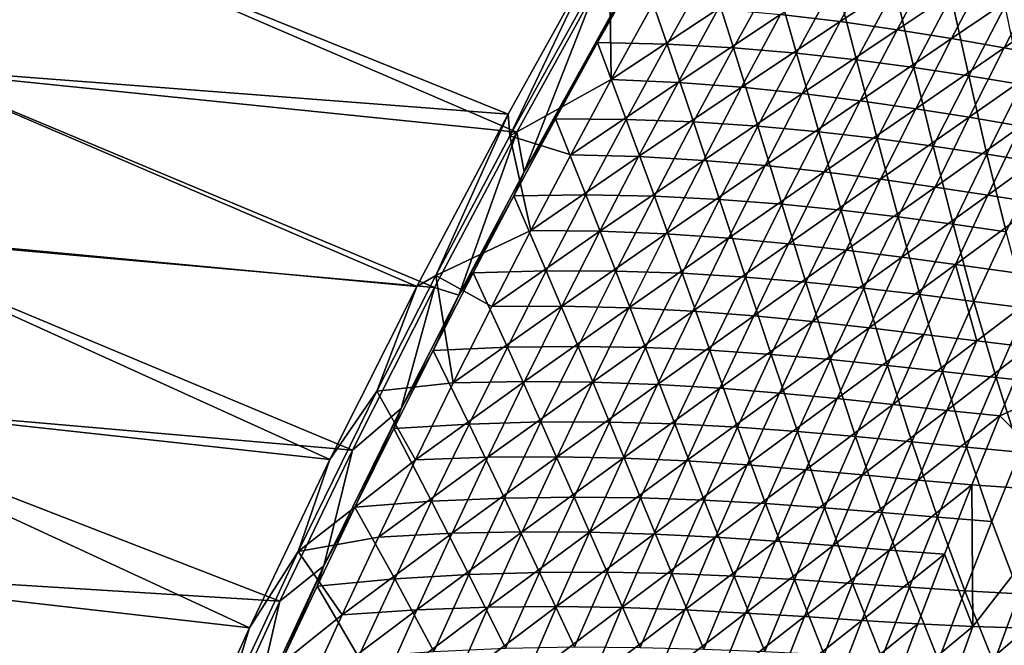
# Model space of a CAD drawing. Header units: metres. Extents: x 0 to 1400, y -1400 to 0.
# Tile 105 of 256: x 109 to 199, y -570 to -513. Entities that reach past the tile are written whole.
import ezdxf

# ---------------------------------------------------------------- set-up
doc = ezdxf.new("R2010")
doc.units = ezdxf.units.M

msp = doc.modelspace()

# ---------------------------------------------------------------- linework, layer by layer
at = {"layer": 'None'}
for points in [[(154.004517, -521.809082, -32.170078), (99.044113, -517.588684, -3), (106.793953, -502.7901, -3)], [(99.778801, -517.852112), (154.800491, -523.473022, -29.585218), (107.521416, -503.071198)], [(161.92189, -507.538605, -32.165817), (154.004517, -521.809082, -32.170078), (106.793953, -502.7901, -3)], [(154.800491, -523.473022, -29.585218), (162.015945, -510.405243, -29.581293), (107.521416, -503.071198)], [(178.959274, -512.688232, -115.787369), (187.94751, -506.800171, -143.575409), (184.415466, -513.336426, -143.552765)], [(184.415466, -513.336426, -143.552765), (187.94751, -506.800171, -143.575409), (193.066284, -507.619263, -171.39653)], [(154.004517, -521.809082, -32.170078), (161.92189, -507.538605, -32.165817), (154.153366, -523.808105, -32.845406)], [(161.92189, -507.538605, -32.165817), (163.292206, -507.348785, -32.845406), (154.153366, -523.808105, -32.845406)], [(154.153366, -523.808105, -32.845406), (163.292206, -507.348785, -32.845406), (163.442337, -518.638855, -60.41724)], [(163.292206, -507.348785, -32.845406), (167.212891, -511.788879, -60.424896), (163.442337, -518.638855, -60.41724)], [(184.415466, -513.336426, -143.552765), (193.066284, -507.619263, -171.39653), (189.628723, -514.079712, -171.370544)], [(189.628723, -514.079712, -171.370544), (193.066284, -507.619263, -171.39653), (197.970154, -508.499908, -199.264771)], [(166.125, -508.30957, -32.233372), (165.278, -509.351685, -30.919647), (162.202347, -515.258606, -32.226608)], [(166.125, -508.30957, -32.233372), (162.202347, -515.258606, -32.226608), (168.584473, -515.410217, -59.823441)], [(166.125, -508.30957, -32.233372), (168.584473, -515.410217, -59.823441), (172.401413, -508.572144, -59.83791)], [(172.401413, -508.572144, -59.83791), (168.584473, -515.410217, -59.823441), (174.646896, -515.740356, -87.490707)], [(172.401413, -508.572144, -59.83791), (174.646896, -515.740356, -87.490707), (178.361099, -509.003387, -87.510811)], [(189.628723, -514.079712, -171.370544), (197.970154, -508.499908, -199.264771), (194.625214, -514.890564, -199.236404)], [(194.625214, -514.890564, -199.236404), (197.970154, -508.499908, -199.264771), (202.684906, -509.41571, -227.175491)], [(165.278, -509.351685, -30.919647), (155.471771, -527.081665, -30.914158), (162.202347, -515.258606, -32.226608)], [(155.471771, -527.081665, -30.914158), (165.278, -509.351685, -30.919647), (162.015945, -510.405243, -29.581293)], [(178.361099, -509.003387, -87.510811), (174.646896, -515.740356, -87.490707), (180.413223, -516.22168, -115.216347)], [(180.413223, -516.22168, -115.216347), (184.02771, -509.576935, -115.24147), (178.361099, -509.003387, -87.510811)], [(194.625214, -514.890564, -199.236404), (202.684906, -509.41571, -227.175491), (199.430984, -515.741455, -227.145645)], [(199.430984, -515.741455, -227.145645), (202.684906, -509.41571, -227.175491), (207.236252, -510.340118, -255.124084)], [(154.800491, -523.473022, -29.585218), (155.471771, -527.081665, -30.914158), (162.015945, -510.405243, -29.581293)], [(185.909164, -516.826721, -142.995682), (184.02771, -509.576935, -115.24147), (180.413223, -516.22168, -115.216347)], [(184.02771, -509.576935, -115.24147), (185.909164, -516.826721, -142.995682), (189.42662, -510.266205, -143.025238)], [(189.42662, -510.266205, -143.025238), (185.909164, -516.826721, -142.995682), (191.161133, -517.527832, -170.826309)], [(191.161133, -517.527832, -170.826309), (194.583801, -511.044647, -170.859314), (189.42662, -510.266205, -143.025238)], [(199.430984, -515.741455, -227.145645), (207.236252, -510.340118, -255.124084), (204.072098, -516.604919, -255.093491)], [(196.195419, -518.297363, -198.704636), (194.583801, -511.044647, -170.859314), (191.161133, -517.527832, -170.826309)], [(194.583801, -511.044647, -170.859314), (196.195419, -518.297363, -198.704636), (199.525238, -511.885529, -198.740051)], [(163.442337, -518.638855, -60.41724), (167.212891, -511.788879, -60.424896), (173.233673, -512.163269, -88.076828)], [(163.442337, -518.638855, -60.41724), (173.233673, -512.163269, -88.076828), (169.565598, -518.912415, -88.063499)], [(169.565598, -518.912415, -88.063499), (173.233673, -512.163269, -88.076828), (178.959274, -512.688232, -115.787369)], [(199.525238, -511.885529, -198.740051), (196.195419, -518.297363, -198.704636), (201.038315, -519.107483, -226.626587)], [(169.565598, -518.912415, -88.063499), (178.959274, -512.688232, -115.787369), (175.390976, -519.34552, -115.768982)], [(175.390976, -519.34552, -115.768982), (178.959274, -512.688232, -115.787369), (184.415466, -513.336426, -143.552765)], [(175.390976, -519.34552, -115.768982), (184.415466, -513.336426, -143.552765), (180.944489, -519.909851, -143.529984)], [(180.944489, -519.909851, -143.529984), (184.415466, -513.336426, -143.552765), (189.628723, -514.079712, -171.370544)], [(180.944489, -519.909851, -143.529984), (189.628723, -514.079712, -171.370544), (186.253052, -520.576172, -171.344391)], [(186.253052, -520.576172, -171.344391), (189.628723, -514.079712, -171.370544), (194.625214, -514.890564, -199.236404)], [(186.253052, -520.576172, -171.344391), (194.625214, -514.890564, -199.236404), (191.343094, -521.315979, -199.20787)], [(191.343094, -521.315979, -199.20787), (194.625214, -514.890564, -199.236404), (199.430984, -515.741455, -227.145645)], [(162.202347, -515.258606, -32.226608), (155.471771, -527.081665, -30.914158), (158.340622, -522.248901, -32.219654)], [(164.828384, -522.288635, -59.808727), (162.202347, -515.258606, -32.226608), (158.340622, -522.248901, -32.219654)], [(162.202347, -515.258606, -32.226608), (164.828384, -522.288635, -59.808727), (168.584473, -515.410217, -59.823441)], [(168.584473, -515.410217, -59.823441), (164.828384, -522.288635, -59.808727), (170.993759, -522.516724, -87.470329)], [(168.584473, -515.410217, -59.823441), (170.993759, -522.516724, -87.470329), (174.646896, -515.740356, -87.490707)], [(174.646896, -515.740356, -87.490707), (170.993759, -522.516724, -87.470329), (176.860275, -522.904846, -115.190918)], [(174.646896, -515.740356, -87.490707), (176.860275, -522.904846, -115.190918), (180.413223, -516.22168, -115.216347)], [(191.343094, -521.315979, -199.20787), (199.430984, -515.741455, -227.145645), (196.240936, -522.100769, -227.115601)], [(196.240936, -522.100769, -227.115601), (199.430984, -515.741455, -227.145645), (204.072098, -516.604919, -255.093491)], [(180.413223, -516.22168, -115.216347), (176.860275, -522.904846, -115.190918), (182.453903, -523.4245, -142.96579)], [(182.453903, -523.4245, -142.96579), (185.909164, -516.826721, -142.995682), (180.413223, -516.22168, -115.216347)], [(196.240936, -522.100769, -227.115601), (204.072098, -516.604919, -255.093491), (200.972916, -522.9021, -255.062714)], [(145.650894, -537.591614, -32.174992), (91.568748, -532.52771, -3), (99.044113, -517.588684, -3)], [(154.004517, -521.809082, -32.170078), (145.650894, -537.591614, -32.174992), (99.044113, -517.588684, -3)], [(187.801483, -524.04718, -170.792953), (185.909164, -516.826721, -142.995682), (182.453903, -523.4245, -142.96579)], [(185.909164, -516.826721, -142.995682), (187.801483, -524.04718, -170.792953), (191.161133, -517.527832, -170.826309)], [(191.161133, -517.527832, -170.826309), (187.801483, -524.04718, -170.792953), (192.929581, -524.74408, -198.668823)], [(192.929581, -524.74408, -198.668823), (196.195419, -518.297363, -198.704636), (191.161133, -517.527832, -170.826309)], [(92.310234, -532.773315), (147.273834, -537.701843, -29.589657), (99.778801, -517.852112)], [(147.273834, -537.701843, -29.589657), (154.800491, -523.473022, -29.585218), (99.778801, -517.852112)], [(197.864761, -525.486572, -226.589233), (196.195419, -518.297363, -198.704636), (192.929581, -524.74408, -198.668823)], [(196.195419, -518.297363, -198.704636), (197.864761, -525.486572, -226.589233), (201.038315, -519.107483, -226.626587)], [(154.153366, -523.808105, -32.845406), (163.442337, -518.638855, -60.41724), (159.732498, -525.528687, -60.409531)], [(159.732498, -525.528687, -60.409531), (163.442337, -518.638855, -60.41724), (169.565598, -518.912415, -88.063499)], [(159.732498, -525.528687, -60.409531), (169.565598, -518.912415, -88.063499), (165.958435, -525.700439, -88.050095)], [(165.958435, -525.700439, -88.050095), (169.565598, -518.912415, -88.063499), (175.390976, -519.34552, -115.768982)], [(165.958435, -525.700439, -88.050095), (175.390976, -519.34552, -115.768982), (171.883972, -526.040649, -115.750488)], [(171.883972, -526.040649, -115.750488), (175.390976, -519.34552, -115.768982), (180.944489, -519.909851, -143.529984)], [(201.038315, -519.107483, -226.626587), (197.864761, -525.486572, -226.589233), (202.633865, -526.24585, -254.550766)], [(171.883972, -526.040649, -115.750488), (180.944489, -519.909851, -143.529984), (177.535416, -526.519897, -143.50708)], [(177.535416, -526.519897, -143.50708), (180.944489, -519.909851, -143.529984), (186.253052, -520.576172, -171.344391)], [(177.535416, -526.519897, -143.50708), (186.253052, -520.576172, -171.344391), (182.940048, -527.108093, -171.318085)], [(182.940048, -527.108093, -171.318085), (186.253052, -520.576172, -171.344391), (191.343094, -521.315979, -199.20787)], [(145.650894, -537.591614, -32.174992), (154.004517, -521.809082, -32.170078), (147.38118, -536.577393, -32.845394)], [(154.004517, -521.809082, -32.170078), (154.153366, -523.808105, -32.845406), (147.38118, -536.577393, -32.845394)], [(182.940048, -527.108093, -171.318085), (191.343094, -521.315979, -199.20787), (188.124542, -527.775635, -199.179169)], [(188.124542, -527.775635, -199.179169), (191.343094, -521.315979, -199.20787), (196.240936, -522.100769, -227.115601)], [(188.124542, -527.775635, -199.179169), (196.240936, -522.100769, -227.115601), (193.115463, -528.493103, -227.085373)], [(193.115463, -528.493103, -227.085373), (196.240936, -522.100769, -227.115601), (200.972916, -522.9021, -255.062714)], [(155.471771, -527.081665, -30.914158), (154.54071, -529.280151, -32.212513), (158.340622, -522.248901, -32.219654)], [(158.340622, -522.248901, -32.219654), (154.54071, -529.280151, -32.212513), (161.133987, -529.207153, -59.79377)], [(161.133987, -529.207153, -59.79377), (164.828384, -522.288635, -59.808727), (158.340622, -522.248901, -32.219654)], [(167.402512, -529.332092, -87.449677), (164.828384, -522.288635, -59.808727), (161.133987, -529.207153, -59.79377)], [(164.828384, -522.288635, -59.808727), (167.402512, -529.332092, -87.449677), (170.993759, -522.516724, -87.470329)], [(170.993759, -522.516724, -87.470329), (167.402512, -529.332092, -87.449677), (173.369614, -529.625916, -115.165184)], [(170.993759, -522.516724, -87.470329), (173.369614, -529.625916, -115.165184), (176.860275, -522.904846, -115.190918)], [(176.860275, -522.904846, -115.190918), (173.369614, -529.625916, -115.165184), (179.061554, -530.059143, -142.935562)], [(176.860275, -522.904846, -115.190918), (179.061554, -530.059143, -142.935562), (182.453903, -523.4245, -142.96579)], [(193.115463, -528.493103, -227.085373), (200.972916, -522.9021, -255.062714), (197.939331, -529.231018, -255.031754)], [(197.939331, -529.231018, -255.031754), (200.972916, -522.9021, -255.062714), (205.565536, -523.691467, -283.045471)], [(147.273834, -537.701843, -29.589657), (149.49202, -538.398865, -30.910528), (154.800491, -523.473022, -29.585218)], [(147.38118, -536.577393, -32.845394), (154.153366, -523.808105, -32.845406), (156.084381, -532.457825, -60.401775)], [(149.49202, -538.398865, -30.910528), (155.471771, -527.081665, -30.914158), (154.800491, -523.473022, -29.585218)], [(156.084381, -532.457825, -60.401775), (154.153366, -523.808105, -32.845406), (159.732498, -525.528687, -60.409531)], [(182.453903, -523.4245, -142.96579), (179.061554, -530.059143, -142.935562), (184.505508, -530.602173, -170.759232)], [(184.505508, -530.602173, -170.759232), (187.801483, -524.04718, -170.792953), (182.453903, -523.4245, -142.96579)], [(197.939331, -529.231018, -255.031754), (205.565536, -523.691467, -283.045471), (202.622955, -529.959961, -283.014496)], [(189.728348, -531.225342, -198.632645), (187.801483, -524.04718, -170.792953), (184.505508, -530.602173, -170.759232)], [(187.801483, -524.04718, -170.792953), (189.728348, -531.225342, -198.632645), (192.929581, -524.74408, -198.668823)], [(192.929581, -524.74408, -198.668823), (189.728348, -531.225342, -198.632645), (194.756851, -531.898926, -226.551498)], [(194.756851, -531.898926, -226.551498), (197.864761, -525.486572, -226.589233), (192.929581, -524.74408, -198.668823)], [(156.084381, -532.457825, -60.401775), (159.732498, -525.528687, -60.409531), (165.958435, -525.700439, -88.050095)], [(156.084381, -532.457825, -60.401775), (165.958435, -525.700439, -88.050095), (162.413116, -532.526794, -88.036621)], [(162.413116, -532.526794, -88.036621), (165.958435, -525.700439, -88.050095), (171.883972, -526.040649, -115.750488)], [(199.618118, -532.593262, -254.512344), (197.864761, -525.486572, -226.589233), (194.756851, -531.898926, -226.551498)], [(197.864761, -525.486572, -226.589233), (199.618118, -532.593262, -254.512344), (202.633865, -526.24585, -254.550766)], [(162.413116, -532.526794, -88.036621), (171.883972, -526.040649, -115.750488), (168.439178, -532.77301, -115.731895)], [(168.439178, -532.77301, -115.731895), (171.883972, -526.040649, -115.750488), (177.535416, -526.519897, -143.50708)], [(168.439178, -532.77301, -115.731895), (177.535416, -526.519897, -143.50708), (174.189117, -533.166138, -143.484039)], [(174.189117, -533.166138, -143.484039), (177.535416, -526.519897, -143.50708), (182.940048, -527.108093, -171.318085)], [(155.471771, -527.081665, -30.914158), (149.49202, -538.398865, -30.910528), (154.54071, -529.280151, -32.212513)], [(174.189117, -533.166138, -143.484039), (182.940048, -527.108093, -171.318085), (179.690521, -533.674988, -171.291626)], [(179.690521, -533.674988, -171.291626), (182.940048, -527.108093, -171.318085), (188.124542, -527.775635, -199.179169)], [(179.690521, -533.674988, -171.291626), (188.124542, -527.775635, -199.179169), (184.970306, -534.269043, -199.150299)], [(184.970306, -534.269043, -199.150299), (188.124542, -527.775635, -199.179169), (193.115463, -528.493103, -227.085373)], [(149.49202, -538.398865, -30.910528), (150.803467, -536.351807, -32.205185), (154.54071, -529.280151, -32.212513)], [(154.54071, -529.280151, -32.212513), (150.803467, -536.351807, -32.205185), (157.502136, -536.165161, -59.778572)], [(154.54071, -529.280151, -32.212513), (157.502136, -536.165161, -59.778572), (161.133987, -529.207153, -59.79377)], [(161.133987, -529.207153, -59.79377), (157.502136, -536.165161, -59.778572), (163.873932, -536.186096, -87.428757)], [(163.873932, -536.186096, -87.428757), (167.402512, -529.332092, -87.449677), (161.133987, -529.207153, -59.79377)], [(169.942001, -536.384521, -115.13916), (167.402512, -529.332092, -87.449677), (163.873932, -536.186096, -87.428757)], [(167.402512, -529.332092, -87.449677), (169.942001, -536.384521, -115.13916), (173.369614, -529.625916, -115.165184)], [(184.970306, -534.269043, -199.150299), (193.115463, -528.493103, -227.085373), (190.055222, -534.917847, -227.054993)], [(190.055222, -534.917847, -227.054993), (193.115463, -528.493103, -227.085373), (197.939331, -529.231018, -255.031754)], [(190.055222, -534.917847, -227.054993), (197.939331, -529.231018, -255.031754), (194.972015, -535.591125, -255.000626)], [(194.972015, -535.591125, -255.000626), (197.939331, -529.231018, -255.031754), (202.622955, -529.959961, -283.014496)], [(173.369614, -529.625916, -115.165184), (169.942001, -536.384521, -115.13916), (175.732819, -536.730164, -142.905014)], [(173.369614, -529.625916, -115.165184), (175.732819, -536.730164, -142.905014), (179.061554, -530.059143, -142.935562)], [(179.061554, -530.059143, -142.935562), (175.732819, -536.730164, -142.905014), (181.273911, -537.192383, -170.725174)], [(179.061554, -530.059143, -142.935562), (181.273911, -537.192383, -170.725174), (184.505508, -530.602173, -170.759232)], [(194.972015, -535.591125, -255.000626), (202.622955, -529.959961, -283.014496), (204.410156, -536.888916, -311.00415)], [(184.505508, -530.602173, -170.759232), (181.273911, -537.192383, -170.725174), (186.592361, -537.74054, -198.596115)], [(186.592361, -537.74054, -198.596115), (189.728348, -531.225342, -198.632645), (184.505508, -530.602173, -170.759232)], [(191.715164, -538.344055, -226.513397), (189.728348, -531.225342, -198.632645), (186.592361, -537.74054, -198.596115)], [(189.728348, -531.225342, -198.632645), (191.715164, -538.344055, -226.513397), (194.756851, -531.898926, -226.551498)], [(194.756851, -531.898926, -226.551498), (191.715164, -538.344055, -226.513397), (196.669632, -538.972107, -254.473541)], [(196.669632, -538.972107, -254.473541), (199.618118, -532.593262, -254.512344), (194.756851, -531.898926, -226.551498)], [(137.676559, -553.445251, -32.18013), (84.373398, -547.603638, -3), (91.568748, -532.52771, -3)], [(85.121246, -547.831238), (139.755859, -552.597595, -29.594482), (92.310234, -532.773315)], [(145.650894, -537.591614, -32.174992), (137.676559, -553.445251, -32.18013), (91.568748, -532.52771, -3)], [(139.755859, -552.597595, -29.594482), (147.273834, -537.701843, -29.589657), (92.310234, -532.773315)], [(152.498947, -539.425781, -60.393974), (147.38118, -536.577393, -32.845394), (156.084381, -532.457825, -60.401775)], [(152.498947, -539.425781, -60.393974), (156.084381, -532.457825, -60.401775), (162.413116, -532.526794, -88.036621)], [(152.498947, -539.425781, -60.393974), (162.413116, -532.526794, -88.036621), (158.930588, -539.390991, -88.023079)], [(158.930588, -539.390991, -88.023079), (162.413116, -532.526794, -88.036621), (168.439178, -532.77301, -115.731895)], [(158.930588, -539.390991, -88.023079), (168.439178, -532.77301, -115.731895), (165.05748, -539.542175, -115.713219)], [(165.05748, -539.542175, -115.713219), (168.439178, -532.77301, -115.731895), (174.189117, -533.166138, -143.484039)], [(201.483261, -539.594177, -282.473602), (199.618118, -532.593262, -254.512344), (196.669632, -538.972107, -254.473541)], [(165.05748, -539.542175, -115.713219), (174.189117, -533.166138, -143.484039), (170.906403, -539.847961, -143.460892)], [(170.906403, -539.847961, -143.460892), (174.189117, -533.166138, -143.484039), (179.690521, -533.674988, -171.291626)], [(170.906403, -539.847961, -143.460892), (179.690521, -533.674988, -171.291626), (176.505249, -540.276306, -171.265045)], [(176.505249, -540.276306, -171.265045), (179.690521, -533.674988, -171.291626), (184.970306, -534.269043, -199.150299)], [(176.505249, -540.276306, -171.265045), (184.970306, -534.269043, -199.150299), (181.881134, -540.795532, -199.121307)], [(181.881134, -540.795532, -199.121307), (184.970306, -534.269043, -199.150299), (190.055222, -534.917847, -227.054993)], [(181.881134, -540.795532, -199.121307), (190.055222, -534.917847, -227.054993), (187.060944, -541.374451, -227.02446)], [(187.060944, -541.374451, -227.02446), (190.055222, -534.917847, -227.054993), (194.972015, -535.591125, -255.000626)], [(194.972015, -535.591125, -255.000626), (192.071579, -541.98175, -254.969345), (187.060944, -541.374451, -227.02446)], [(196.940201, -542.585938, -282.952026), (192.071579, -541.98175, -254.969345), (194.972015, -535.591125, -255.000626)], [(204.410156, -536.888916, -311.00415), (196.940201, -542.585938, -282.952026), (194.972015, -535.591125, -255.000626)], [(145.650894, -537.591614, -32.174992), (147.38118, -536.577393, -32.845394), (141.964661, -547.181335, -32.845367)], [(141.964661, -547.181335, -32.845367), (147.38118, -536.577393, -32.845394), (148.977173, -546.432068, -60.386139)], [(150.803467, -536.351807, -32.205185), (149.49202, -538.398865, -30.910528), (147.129807, -543.463379, -32.197666)], [(150.803467, -536.351807, -32.205185), (147.129807, -543.463379, -32.197666), (153.933655, -543.162292, -59.763138)], [(147.38118, -536.577393, -32.845394), (152.498947, -539.425781, -60.393974), (148.977173, -546.432068, -60.386139)], [(150.803467, -536.351807, -32.205185), (153.933655, -543.162292, -59.763138), (157.502136, -536.165161, -59.778572)], [(157.502136, -536.165161, -59.778572), (153.933655, -543.162292, -59.763138), (160.408829, -543.078186, -87.407578)], [(157.502136, -536.165161, -59.778572), (160.408829, -543.078186, -87.407578), (163.873932, -536.186096, -87.428757)], [(163.873932, -536.186096, -87.428757), (160.408829, -543.078186, -87.407578), (166.578201, -543.180237, -115.112846)], [(166.578201, -543.180237, -115.112846), (169.942001, -536.384521, -115.13916), (163.873932, -536.186096, -87.428757)], [(172.46843, -543.437073, -142.874161), (169.942001, -536.384521, -115.13916), (166.578201, -543.180237, -115.112846)], [(169.942001, -536.384521, -115.13916), (172.46843, -543.437073, -142.874161), (175.732819, -536.730164, -142.905014)], [(175.732819, -536.730164, -142.905014), (172.46843, -543.437073, -142.874161), (178.107361, -543.817261, -170.690796)], [(175.732819, -536.730164, -142.905014), (178.107361, -543.817261, -170.690796), (181.273911, -537.192383, -170.725174)], [(181.273911, -537.192383, -170.725174), (178.107361, -543.817261, -170.690796), (183.522263, -544.289185, -198.559235)], [(181.273911, -537.192383, -170.725174), (183.522263, -544.289185, -198.559235), (186.592361, -537.74054, -198.596115)], [(201.695084, -543.155518, -310.973724), (196.940201, -542.585938, -282.952026), (204.410156, -536.888916, -311.00415)], [(137.676559, -553.445251, -32.18013), (145.650894, -537.591614, -32.174992), (141.964661, -547.181335, -32.845367)], [(139.755859, -552.597595, -29.594482), (144.197769, -548.774658, -30.907118), (147.273834, -537.701843, -29.589657)], [(144.197769, -548.774658, -30.907118), (149.49202, -538.398865, -30.910528), (147.273834, -537.701843, -29.589657)], [(149.49202, -538.398865, -30.910528), (144.197769, -548.774658, -30.907118), (147.129807, -543.463379, -32.197666)], [(186.592361, -537.74054, -198.596115), (183.522263, -544.289185, -198.559235), (188.740311, -544.821228, -226.474945)], [(188.740311, -544.821228, -226.474945), (191.715164, -538.344055, -226.513397), (186.592361, -537.74054, -198.596115)], [(193.788971, -545.381836, -254.434387), (191.715164, -538.344055, -226.513397), (188.740311, -544.821228, -226.474945)], [(191.715164, -538.344055, -226.513397), (193.788971, -545.381836, -254.434387), (196.669632, -538.972107, -254.473541)], [(196.669632, -538.972107, -254.473541), (193.788971, -545.381836, -254.434387), (198.695969, -545.93927, -282.434631)], [(198.695969, -545.93927, -282.434631), (201.483261, -539.594177, -282.473602), (196.669632, -538.972107, -254.473541)], [(148.977173, -546.432068, -60.386139), (158.930588, -539.390991, -88.023079), (155.511765, -546.292542, -88.009476)], [(148.977173, -546.432068, -60.386139), (152.498947, -539.425781, -60.393974), (158.930588, -539.390991, -88.023079)], [(155.511765, -546.292542, -88.009476), (158.930588, -539.390991, -88.023079), (165.05748, -539.542175, -115.713219)], [(155.511765, -546.292542, -88.009476), (165.05748, -539.542175, -115.713219), (161.739777, -546.347595, -115.69445)], [(161.739777, -546.347595, -115.69445), (165.05748, -539.542175, -115.713219), (170.906403, -539.847961, -143.460892)], [(161.739777, -546.347595, -115.69445), (170.906403, -539.847961, -143.460892), (167.688141, -546.564941, -143.437637)], [(167.688141, -546.564941, -143.437637), (170.906403, -539.847961, -143.460892), (176.505249, -540.276306, -171.265045)], [(203.48909, -546.461975, -310.473175), (201.483261, -539.594177, -282.473602), (198.695969, -545.93927, -282.434631)], [(167.688141, -546.564941, -143.437637), (176.505249, -540.276306, -171.265045), (173.38504, -546.911438, -171.238342)], [(173.38504, -546.911438, -171.238342), (176.505249, -540.276306, -171.265045), (181.881134, -540.795532, -199.121307)], [(173.38504, -546.911438, -171.238342), (181.881134, -540.795532, -199.121307), (178.857758, -547.354675, -199.092163)], [(178.857758, -547.354675, -199.092163), (181.881134, -540.795532, -199.121307), (187.060944, -541.374451, -227.02446)], [(187.060944, -541.374451, -227.02446), (184.133286, -547.862366, -226.99379), (178.857758, -547.354675, -199.092163)], [(192.071579, -541.98175, -254.969345), (184.133286, -547.862366, -226.99379), (187.060944, -541.374451, -227.02446)], [(184.133286, -547.862366, -226.99379), (192.071579, -541.98175, -254.969345), (189.238663, -548.402283, -254.937912)], [(189.238663, -548.402283, -254.937912), (192.071579, -541.98175, -254.969345), (196.940201, -542.585938, -282.952026)], [(189.238663, -548.402283, -254.937912), (196.940201, -542.585938, -282.952026), (194.201202, -548.942139, -282.920593)], [(194.201202, -548.942139, -282.920593), (196.940201, -542.585938, -282.952026), (201.695084, -543.155518, -310.973724)], [(147.129807, -543.463379, -32.197666), (144.197769, -548.774658, -30.907118), (143.52066, -550.61438, -32.18996)], [(150.429474, -550.197998, -59.747475), (147.129807, -543.463379, -32.197666), (143.52066, -550.61438, -32.18996)], [(147.129807, -543.463379, -32.197666), (150.429474, -550.197998, -59.747475), (153.933655, -543.162292, -59.763138)], [(153.933655, -543.162292, -59.763138), (150.429474, -550.197998, -59.747475), (157.008072, -550.007935, -87.386147)], [(153.933655, -543.162292, -59.763138), (157.008072, -550.007935, -87.386147), (160.408829, -543.078186, -87.407578)], [(160.408829, -543.078186, -87.407578), (157.008072, -550.007935, -87.386147), (163.279037, -550.012451, -115.086258)], [(160.408829, -543.078186, -87.407578), (163.279037, -550.012451, -115.086258), (166.578201, -543.180237, -115.112846)], [(166.578201, -543.180237, -115.112846), (163.279037, -550.012451, -115.086258), (169.26918, -550.179382, -142.843002)], [(169.26918, -550.179382, -142.843002), (172.46843, -543.437073, -142.874161), (166.578201, -543.180237, -115.112846)], [(175.006577, -550.476318, -170.656082), (172.46843, -543.437073, -142.874161), (169.26918, -550.179382, -142.843002)], [(172.46843, -543.437073, -142.874161), (175.006577, -550.476318, -170.656082), (178.107361, -543.817261, -170.690796)], [(194.201202, -548.942139, -282.920593), (201.695084, -543.155518, -310.973724), (199.049362, -549.449463, -310.943176)], [(199.049362, -549.449463, -310.943176), (201.695084, -543.155518, -310.973724), (210.9776, -544.06488, -367.144104)], [(178.107361, -543.817261, -170.690796), (175.006577, -550.476318, -170.656082), (180.518738, -550.870667, -198.522049)], [(178.107361, -543.817261, -170.690796), (180.518738, -550.870667, -198.522049), (183.522263, -544.289185, -198.559235)], [(183.522263, -544.289185, -198.559235), (180.518738, -550.870667, -198.522049), (185.832916, -551.330017, -226.436172)], [(183.522263, -544.289185, -198.559235), (185.832916, -551.330017, -226.436172), (188.740311, -544.821228, -226.474945)], [(206.12883, -556.432251, -367.093872), (199.049362, -549.449463, -310.943176), (210.9776, -544.06488, -367.144104)], [(188.740311, -544.821228, -226.474945), (185.832916, -551.330017, -226.436172), (190.97673, -551.821777, -254.394897)], [(190.97673, -551.821777, -254.394897), (193.788971, -545.381836, -254.434387), (188.740311, -544.821228, -226.474945)], [(195.978073, -552.313293, -282.395325), (193.788971, -545.381836, -254.434387), (190.97673, -551.821777, -254.394897)], [(193.788971, -545.381836, -254.434387), (195.978073, -552.313293, -282.395325), (198.695969, -545.93927, -282.434631)], [(141.964661, -547.181335, -32.845367), (148.977173, -546.432068, -60.386139), (145.520065, -553.476074, -60.378269)], [(145.520065, -553.476074, -60.378269), (155.511765, -546.292542, -88.009476), (152.157608, -553.230896, -87.995811)], [(145.520065, -553.476074, -60.378269), (148.977173, -546.432068, -60.386139), (155.511765, -546.292542, -88.009476)], [(152.157608, -553.230896, -87.995811), (155.511765, -546.292542, -88.009476), (161.739777, -546.347595, -115.69445)], [(152.157608, -553.230896, -87.995811), (161.739777, -546.347595, -115.69445), (158.486938, -553.188721, -115.675606)], [(158.486938, -553.188721, -115.675606), (161.739777, -546.347595, -115.69445), (167.688141, -546.564941, -143.437637)], [(198.695969, -545.93927, -282.434631), (195.978073, -552.313293, -282.395325), (200.864914, -552.772095, -310.434937)], [(200.864914, -552.772095, -310.434937), (203.48909, -546.461975, -310.473175), (198.695969, -545.93927, -282.434631)], [(137.676559, -553.445251, -32.18013), (141.964661, -547.181335, -32.845367), (134.769638, -561.865723, -32.845322)], [(134.769638, -561.865723, -32.845322), (141.964661, -547.181335, -32.845367), (145.520065, -553.476074, -60.378269)], [(158.486938, -553.188721, -115.675606), (167.688141, -546.564941, -143.437637), (164.535156, -553.316467, -143.414291)], [(164.535156, -553.316467, -143.414291), (167.688141, -546.564941, -143.437637), (173.38504, -546.911438, -171.238342)], [(164.535156, -553.316467, -143.414291), (173.38504, -546.911438, -171.238342), (170.330704, -553.579956, -171.211517)], [(170.330704, -553.579956, -171.211517), (173.38504, -546.911438, -171.238342), (178.857758, -547.354675, -199.092163)], [(178.857758, -547.354675, -199.092163), (175.900925, -553.945862, -199.062897), (170.330704, -553.579956, -171.211517)], [(184.133286, -547.862366, -226.99379), (175.900925, -553.945862, -199.062897), (178.857758, -547.354675, -199.092163)], [(130.312958, -568.865967, -32.185322), (77.463776, -562.812683, -3), (84.373398, -547.603638, -3)], [(78.217552, -563.022034), (133.099442, -566.430298, -29.599121), (85.121246, -547.831238)], [(137.676559, -553.445251, -32.18013), (130.312958, -568.865967, -32.185322), (84.373398, -547.603638, -3)], [(133.099442, -566.430298, -29.599121), (139.755859, -552.597595, -29.594482), (85.121246, -547.831238)], [(175.900925, -553.945862, -199.062897), (184.133286, -547.862366, -226.99379), (181.272964, -554.380981, -226.962982)], [(181.272964, -554.380981, -226.962982), (184.133286, -547.862366, -226.99379), (189.238663, -548.402283, -254.937912)], [(144.197769, -548.774658, -30.907118), (137.133438, -563.195862, -30.902254), (139.97699, -557.804199, -32.182068)], [(137.133438, -563.195862, -30.902254), (144.197769, -548.774658, -30.907118), (139.755859, -552.597595, -29.594482)], [(144.197769, -548.774658, -30.907118), (139.97699, -557.804199, -32.182068), (143.52066, -550.61438, -32.18996)], [(181.272964, -554.380981, -226.962982), (189.238663, -548.402283, -254.937912), (186.473923, -554.852234, -254.906357)], [(186.473923, -554.852234, -254.906357), (189.238663, -548.402283, -254.937912), (194.201202, -548.942139, -282.920593)], [(186.473923, -554.852234, -254.906357), (194.201202, -548.942139, -282.920593), (191.531235, -555.326416, -282.889008)], [(191.531235, -555.326416, -282.889008), (194.201202, -548.942139, -282.920593), (199.049362, -549.449463, -310.943176)], [(150.429474, -550.197998, -59.747475), (153.672531, -556.974731, -87.364464), (157.008072, -550.007935, -87.386147)], [(157.008072, -550.007935, -87.386147), (153.672531, -556.974731, -87.364464), (160.045334, -556.880737, -115.059395)], [(157.008072, -550.007935, -87.386147), (160.045334, -556.880737, -115.059395), (163.279037, -550.012451, -115.086258)], [(163.279037, -550.012451, -115.086258), (160.045334, -556.880737, -115.059395), (166.135818, -556.956543, -142.811569)], [(163.279037, -550.012451, -115.086258), (166.135818, -556.956543, -142.811569), (169.26918, -550.179382, -142.843002)], [(191.531235, -555.326416, -282.889008), (199.049362, -549.449463, -310.943176), (196.473541, -555.770081, -310.912506)], [(196.473541, -555.770081, -310.912506), (199.049362, -549.449463, -310.943176), (206.12883, -556.432251, -367.093872)], [(143.52066, -550.61438, -32.18996), (139.97699, -557.804199, -32.182068), (146.990494, -557.271729, -59.73159)], [(146.990494, -557.271729, -59.73159), (150.429474, -550.197998, -59.747475), (143.52066, -550.61438, -32.18996)], [(153.672531, -556.974731, -87.364464), (150.429474, -550.197998, -59.747475), (146.990494, -557.271729, -59.73159)], [(169.26918, -550.179382, -142.843002), (166.135818, -556.956543, -142.811569), (171.972336, -557.168945, -170.621078)], [(171.972336, -557.168945, -170.621078), (175.006577, -550.476318, -170.656082), (169.26918, -550.179382, -142.843002)], [(177.582474, -557.484497, -198.484528), (175.006577, -550.476318, -170.656082), (171.972336, -557.168945, -170.621078)], [(175.006577, -550.476318, -170.656082), (177.582474, -557.484497, -198.484528), (180.518738, -550.870667, -198.522049)], [(180.518738, -550.870667, -198.522049), (177.582474, -557.484497, -198.484528), (182.993607, -557.869751, -226.397064)], [(180.518738, -550.870667, -198.522049), (182.993607, -557.869751, -226.397064), (185.832916, -551.330017, -226.436172)], [(185.832916, -551.330017, -226.436172), (182.993607, -557.869751, -226.397064), (188.233475, -558.29126, -254.355103)], [(185.832916, -551.330017, -226.436172), (188.233475, -558.29126, -254.355103), (190.97673, -551.821777, -254.394897)], [(190.97673, -551.821777, -254.394897), (188.233475, -558.29126, -254.355103), (193.330093, -558.715576, -282.355682)], [(193.330093, -558.715576, -282.355682), (195.978073, -552.313293, -282.395325), (190.97673, -551.821777, -254.394897)], [(133.099442, -566.430298, -29.599121), (137.133438, -563.195862, -30.902254), (139.755859, -552.597595, -29.594482)], [(198.311554, -559.109192, -310.396423), (195.978073, -552.313293, -282.395325), (193.330093, -558.715576, -282.355682)], [(195.978073, -552.313293, -282.395325), (198.311554, -559.109192, -310.396423), (200.864914, -552.772095, -310.434937)], [(200.864914, -552.772095, -310.434937), (198.311554, -559.109192, -310.396423), (200.818909, -565.73645, -338.438202)], [(130.312958, -568.865967, -32.185322), (137.676559, -553.445251, -32.18013), (134.769638, -561.865723, -32.845322)], [(134.769638, -561.865723, -32.845322), (145.520065, -553.476074, -60.378269), (142.128586, -560.557312, -60.370365)], [(142.128586, -560.557312, -60.370365), (145.520065, -553.476074, -60.378269), (152.157608, -553.230896, -87.995811)], [(142.128586, -560.557312, -60.370365), (152.157608, -553.230896, -87.995811), (148.869034, -560.205505, -87.982094)], [(148.869034, -560.205505, -87.982094), (158.486938, -553.188721, -115.675606), (155.299881, -560.065125, -115.656685)], [(148.869034, -560.205505, -87.982094), (152.157608, -553.230896, -87.995811), (158.486938, -553.188721, -115.675606)], [(155.299881, -560.065125, -115.656685), (158.486938, -553.188721, -115.675606), (164.535156, -553.316467, -143.414291)], [(155.299881, -560.065125, -115.656685), (164.535156, -553.316467, -143.414291), (161.448318, -560.102112, -143.390854)], [(161.448318, -560.102112, -143.390854), (164.535156, -553.316467, -143.414291), (170.330704, -553.579956, -171.211517)], [(170.330704, -553.579956, -171.211517), (167.343002, -560.281311, -171.184601), (161.448318, -560.102112, -143.390854)], [(175.900925, -553.945862, -199.062897), (167.343002, -560.281311, -171.184601), (170.330704, -553.579956, -171.211517)], [(167.343002, -560.281311, -171.184601), (175.900925, -553.945862, -199.062897), (173.011383, -560.568481, -199.033508)], [(173.011383, -560.568481, -199.033508), (175.900925, -553.945862, -199.062897), (181.272964, -554.380981, -226.962982)], [(173.011383, -560.568481, -199.033508), (181.272964, -554.380981, -226.962982), (178.480652, -560.929688, -226.932053)], [(178.480652, -560.929688, -226.932053), (181.272964, -554.380981, -226.962982), (186.473923, -554.852234, -254.906357)], [(178.480652, -560.929688, -226.932053), (186.473923, -554.852234, -254.906357), (183.777985, -561.330872, -254.87468)], [(183.777985, -561.330872, -254.87468), (186.473923, -554.852234, -254.906357), (191.531235, -555.326416, -282.889008)], [(183.777985, -561.330872, -254.87468), (191.531235, -555.326416, -282.889008), (188.930893, -561.738037, -282.8573)], [(188.930893, -561.738037, -282.8573), (191.531235, -555.326416, -282.889008), (196.473541, -555.770081, -310.912506)], [(196.473541, -555.770081, -310.912506), (193.968155, -562.116699, -310.881714), (188.930893, -561.738037, -282.8573)], [(193.968155, -562.116699, -310.881714), (196.473541, -555.770081, -310.912506), (196.57962, -568.739502, -338.922272)], [(196.57962, -568.739502, -338.922272), (196.473541, -555.770081, -310.912506), (206.12883, -556.432251, -367.093872)], [(196.57962, -568.739502, -338.922272), (206.12883, -556.432251, -367.093872), (201.567673, -568.893494, -367.043243)], [(139.97699, -557.804199, -32.182068), (143.617645, -564.383057, -59.715488), (146.990494, -557.271729, -59.73159)], [(146.990494, -557.271729, -59.73159), (143.617645, -564.383057, -59.715488), (150.403091, -563.978149, -87.342545)], [(150.403091, -563.978149, -87.342545), (153.672531, -556.974731, -87.364464), (146.990494, -557.271729, -59.73159)], [(156.87793, -563.784485, -115.03228), (153.672531, -556.974731, -87.364464), (150.403091, -563.978149, -87.342545)], [(153.672531, -556.974731, -87.364464), (156.87793, -563.784485, -115.03228), (160.045334, -556.880737, -115.059395)], [(160.045334, -556.880737, -115.059395), (156.87793, -563.784485, -115.03228), (163.069153, -563.768066, -142.779846)], [(160.045334, -556.880737, -115.059395), (163.069153, -563.768066, -142.779846), (166.135818, -556.956543, -142.811569)], [(166.135818, -556.956543, -142.811569), (163.069153, -563.768066, -142.779846), (169.005325, -563.894653, -170.585785)], [(166.135818, -556.956543, -142.811569), (169.005325, -563.894653, -170.585785), (171.972336, -557.168945, -170.621078)], [(171.972336, -557.168945, -170.621078), (169.005325, -563.894653, -170.585785), (174.714142, -564.130005, -198.446716)], [(174.714142, -564.130005, -198.446716), (177.582474, -557.484497, -198.484528), (171.972336, -557.168945, -170.621078)], [(137.133438, -563.195862, -30.902254), (136.499771, -565.032288, -32.173992), (139.97699, -557.804199, -32.182068)], [(139.97699, -557.804199, -32.182068), (136.499771, -565.032288, -32.173992), (143.617645, -564.383057, -59.715488)], [(180.223022, -564.439819, -226.357666), (177.582474, -557.484497, -198.484528), (174.714142, -564.130005, -198.446716)], [(177.582474, -557.484497, -198.484528), (180.223022, -564.439819, -226.357666), (182.993607, -557.869751, -226.397064)], [(182.993607, -557.869751, -226.397064), (180.223022, -564.439819, -226.357666), (185.559799, -564.789734, -254.314987)], [(182.993607, -557.869751, -226.397064), (185.559799, -564.789734, -254.314987), (188.233475, -558.29126, -254.355103)], [(188.233475, -558.29126, -254.355103), (185.559799, -564.789734, -254.314987), (190.752579, -565.145386, -282.315765)], [(188.233475, -558.29126, -254.355103), (190.752579, -565.145386, -282.315765), (193.330093, -558.715576, -282.355682)], [(193.330093, -558.715576, -282.355682), (190.752579, -565.145386, -282.315765), (195.829529, -565.472412, -310.357574)], [(195.829529, -565.472412, -310.357574), (198.311554, -559.109192, -310.396423), (193.330093, -558.715576, -282.355682)], [(198.311554, -559.109192, -310.396423), (195.829529, -565.472412, -310.357574), (200.818909, -565.73645, -338.438202)], [(138.803726, -567.675293, -60.362442), (134.769638, -561.865723, -32.845322), (142.128586, -560.557312, -60.370365)], [(138.803726, -567.675293, -60.362442), (148.869034, -560.205505, -87.982094), (145.647003, -567.215942, -87.96833)], [(138.803726, -567.675293, -60.362442), (142.128586, -560.557312, -60.370365), (148.869034, -560.205505, -87.982094)], [(145.647003, -567.215942, -87.96833), (155.299881, -560.065125, -115.656685), (152.179489, -566.976257, -115.637703)], [(145.647003, -567.215942, -87.96833), (148.869034, -560.205505, -87.982094), (155.299881, -560.065125, -115.656685)], [(152.179489, -566.976257, -115.637703), (155.299881, -560.065125, -115.656685), (161.448318, -560.102112, -143.390854)], [(161.448318, -560.102112, -143.390854), (158.428452, -566.921265, -143.367325), (152.179489, -566.976257, -115.637703)], [(167.343002, -560.281311, -171.184601), (158.428452, -566.921265, -143.367325), (161.448318, -560.102112, -143.390854)], [(158.428452, -566.921265, -143.367325), (167.343002, -560.281311, -171.184601), (164.422745, -567.014893, -171.157578)], [(164.422745, -567.014893, -171.157578), (167.343002, -560.281311, -171.184601), (173.011383, -560.568481, -199.033508)], [(164.422745, -567.014893, -171.157578), (173.011383, -560.568481, -199.033508), (170.189865, -567.222107, -199.004028)], [(170.189865, -567.222107, -199.004028), (173.011383, -560.568481, -199.033508), (178.480652, -560.929688, -226.932053)], [(170.189865, -567.222107, -199.004028), (178.480652, -560.929688, -226.932053), (175.75705, -567.507996, -226.901001)], [(175.75705, -567.507996, -226.901001), (178.480652, -560.929688, -226.932053), (183.777985, -561.330872, -254.87468)], [(175.75705, -567.507996, -226.901001), (183.777985, -561.330872, -254.87468), (181.151505, -567.837708, -254.84288)], [(181.151505, -567.837708, -254.84288), (183.777985, -561.330872, -254.87468), (188.930893, -561.738037, -282.8573)], [(188.930893, -561.738037, -282.8573), (186.400757, -568.176392, -282.8255), (181.151505, -567.837708, -254.84288)], [(193.968155, -562.116699, -310.881714), (186.400757, -568.176392, -282.8255), (188.930893, -561.738037, -282.8573)], [(130.312958, -568.865967, -32.185322), (134.769638, -561.865723, -32.845322), (128.027206, -576.324463, -32.845306)], [(128.027206, -576.324463, -32.845306), (134.769638, -561.865723, -32.845322), (138.803726, -567.675293, -60.362442)], [(186.400757, -568.176392, -282.8255), (193.968155, -562.116699, -310.881714), (191.533722, -568.488708, -310.85083)], [(191.533722, -568.488708, -310.85083), (193.968155, -562.116699, -310.881714), (196.57962, -568.739502, -338.922272)], [(123.303535, -584.346436, -32.190716), (70.845802, -578.150818, -3), (77.463776, -562.812683, -3)], [(71.605064, -578.341858), (126.81485, -580.120056, -29.603861), (78.217552, -563.022034)], [(130.312958, -568.865967, -32.185322), (123.303535, -584.346436, -32.190716), (77.463776, -562.812683, -3)], [(126.81485, -580.120056, -29.603861), (133.099442, -566.430298, -29.599121), (78.217552, -563.022034)], [(137.133438, -563.195862, -30.902254), (130.619431, -577.147949, -30.897419), (133.089935, -572.298157, -32.16573)], [(130.619431, -577.147949, -30.897419), (137.133438, -563.195862, -30.902254), (133.099442, -566.430298, -29.599121)], [(136.499771, -565.032288, -32.173992), (137.133438, -563.195862, -30.902254), (133.089935, -572.298157, -32.16573)], [(136.499771, -565.032288, -32.173992), (140.311844, -571.531311, -59.699177), (143.617645, -564.383057, -59.715488)], [(143.617645, -564.383057, -59.715488), (140.311844, -571.531311, -59.699177), (147.200623, -571.017578, -87.320396)], [(143.617645, -564.383057, -59.715488), (147.200623, -571.017578, -87.320396), (150.403091, -563.978149, -87.342545)], [(150.403091, -563.978149, -87.342545), (147.200623, -571.017578, -87.320396), (153.777649, -570.723267, -115.004913)], [(153.777649, -570.723267, -115.004913), (156.87793, -563.784485, -115.03228), (150.403091, -563.978149, -87.342545)], [(160.069946, -570.613403, -142.747849), (156.87793, -563.784485, -115.03228), (153.777649, -570.723267, -115.004913)], [(156.87793, -563.784485, -115.03228), (160.069946, -570.613403, -142.747849), (163.069153, -563.768066, -142.779846)], [(163.069153, -563.768066, -142.779846), (160.069946, -570.613403, -142.747849), (166.106293, -570.652893, -170.550217)], [(163.069153, -563.768066, -142.779846), (166.106293, -570.652893, -170.550217), (169.005325, -563.894653, -170.585785)], [(169.005325, -563.894653, -170.585785), (166.106293, -570.652893, -170.550217), (171.914444, -570.806702, -198.408615)], [(169.005325, -563.894653, -170.585785), (171.914444, -570.806702, -198.408615), (174.714142, -564.130005, -198.446716)], [(174.714142, -564.130005, -198.446716), (171.914444, -570.806702, -198.408615), (177.521805, -571.039612, -226.317978)], [(177.521805, -571.039612, -226.317978), (180.223022, -564.439819, -226.357666), (174.714142, -564.130005, -198.446716)], [(182.956284, -571.316528, -254.274582), (180.223022, -564.439819, -226.357666), (177.521805, -571.039612, -226.317978)], [(180.223022, -564.439819, -226.357666), (182.956284, -571.316528, -254.274582), (185.559799, -564.789734, -254.314987)], [(136.499771, -565.032288, -32.173992), (133.089935, -572.298157, -32.16573), (140.311844, -571.531311, -59.699177)], [(185.559799, -564.789734, -254.314987), (182.956284, -571.316528, -254.274582), (188.246033, -571.602112, -282.275543)], [(185.559799, -564.789734, -254.314987), (188.246033, -571.602112, -282.275543), (190.752579, -565.145386, -282.315765)], [(190.752579, -565.145386, -282.315765), (188.246033, -571.602112, -282.275543), (193.419296, -571.861145, -310.318451)], [(190.752579, -565.145386, -282.315765), (193.419296, -571.861145, -310.318451), (195.829529, -565.472412, -310.357574)], [(195.829529, -565.472412, -310.357574), (193.419296, -571.861145, -310.318451), (198.504395, -572.058533, -338.401093)], [(200.818909, -565.73645, -338.438202), (195.829529, -565.472412, -310.357574), (198.504395, -572.058533, -338.401093)], [(200.818909, -565.73645, -338.438202), (198.504395, -572.058533, -338.401093), (203.529266, -572.159058, -366.519318)], [(126.81485, -580.120056, -29.603861), (130.619431, -577.147949, -30.897419), (133.099442, -566.430298, -29.599121)], [(135.546478, -574.829407, -60.354492), (145.647003, -567.215942, -87.96833), (142.492447, -574.261658, -87.954529)], [(135.546478, -574.829407, -60.354492), (138.803726, -567.675293, -60.362442), (145.647003, -567.215942, -87.96833)], [(152.179489, -566.976257, -115.637703), (149.126648, -573.92157, -115.618668), (142.492447, -574.261658, -87.954529)], [(142.492447, -574.261658, -87.954529), (145.647003, -567.215942, -87.96833), (152.179489, -566.976257, -115.637703)], [(158.428452, -566.921265, -143.367325), (149.126648, -573.92157, -115.618668), (152.179489, -566.976257, -115.637703)], [(149.126648, -573.92157, -115.618668), (158.428452, -566.921265, -143.367325), (155.47641, -573.773438, -143.343735)], [(155.47641, -573.773438, -143.343735), (158.428452, -566.921265, -143.367325), (164.422745, -567.014893, -171.157578)], [(155.47641, -573.773438, -143.343735), (164.422745, -567.014893, -171.157578), (161.570724, -573.780212, -171.130478)], [(161.570724, -573.780212, -171.130478), (164.422745, -567.014893, -171.157578), (170.189865, -567.222107, -199.004028)], [(161.570724, -573.780212, -171.130478), (170.189865, -567.222107, -199.004028), (167.437134, -573.906067, -198.974442)], [(167.437134, -573.906067, -198.974442), (170.189865, -567.222107, -199.004028), (175.75705, -567.507996, -226.901001)], [(135.546478, -574.829407, -60.354492), (128.027206, -576.324463, -32.845306), (138.803726, -567.675293, -60.362442)], [(167.437134, -573.906067, -198.974442), (175.75705, -567.507996, -226.901001), (173.102844, -574.115295, -226.869873)], [(173.102844, -574.115295, -226.869873), (175.75705, -567.507996, -226.901001), (181.151505, -567.837708, -254.84288)], [(181.151505, -567.837708, -254.84288), (178.595093, -574.372131, -254.810989), (173.102844, -574.115295, -226.869873)], [(186.400757, -568.176392, -282.8255), (178.595093, -574.372131, -254.810989), (181.151505, -567.837708, -254.84288)], [(123.303535, -584.346436, -32.190716), (130.312958, -568.865967, -32.185322), (128.027206, -576.324463, -32.845306)], [(178.595093, -574.372131, -254.810989), (186.400757, -568.176392, -282.8255), (183.941422, -574.640869, -282.79361)], [(183.941422, -574.640869, -282.79361), (186.400757, -568.176392, -282.8255), (191.533722, -568.488708, -310.85083)], [(183.941422, -574.640869, -282.79361), (191.533722, -568.488708, -310.85083), (189.170792, -574.885437, -310.819855)], [(189.170792, -574.885437, -310.819855), (191.533722, -568.488708, -310.85083), (196.57962, -568.739502, -338.922272)], [(189.170792, -574.885437, -310.819855), (196.57962, -568.739502, -338.922272), (194.312561, -575.069702, -338.893372)], [(194.312561, -575.069702, -338.893372), (196.57962, -568.739502, -338.922272), (201.567673, -568.893494, -367.043243)], [(194.312561, -575.069702, -338.893372), (201.567673, -568.893494, -367.043243), (199.396027, -575.157532, -367.017822)], [(207.58963, -581.049927, -423.381561), (199.396027, -575.157532, -367.017822), (211.479919, -568.771606, -423.411346)], [(199.396027, -575.157532, -367.017822), (201.567673, -568.893494, -367.043243), (211.479919, -568.771606, -423.411346)]]:
    msp.add_3dface(points, dxfattribs=at)

doc.saveas('drawing.dxf')
